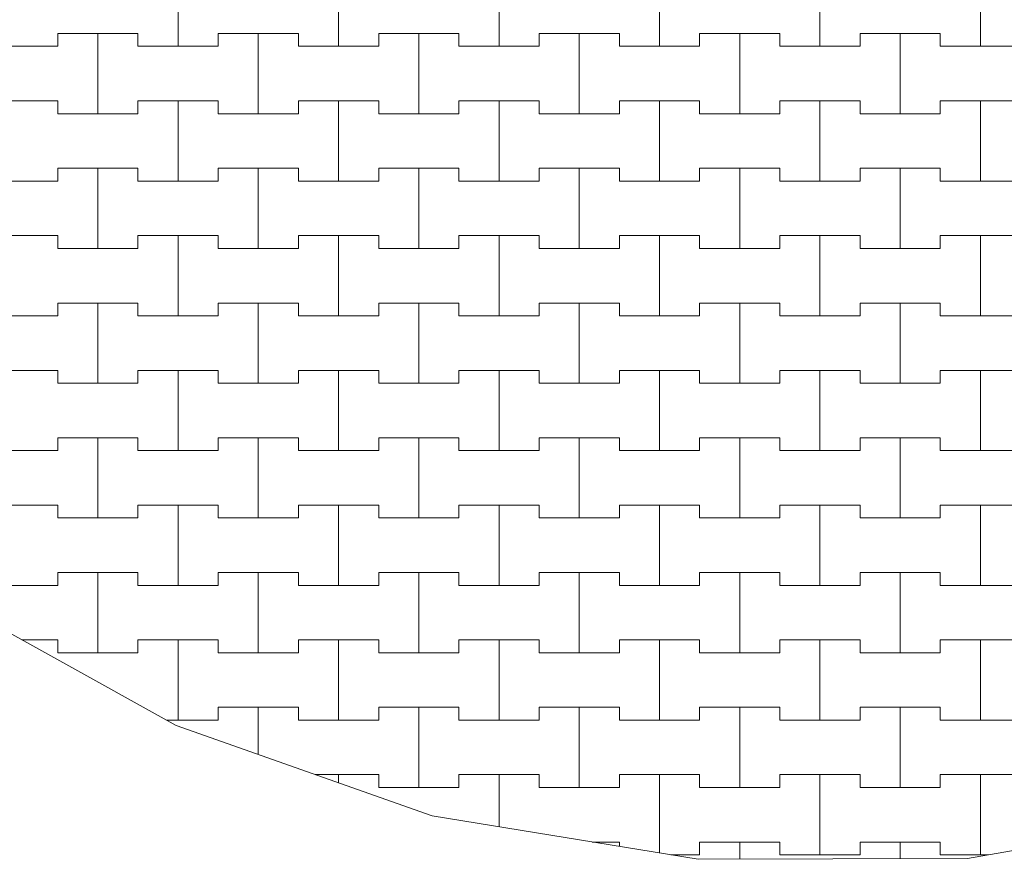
# Model space of a CAD drawing. Header units: millimetres. Extents: x 2826 to 3034, y 1533 to 1590.
# Tile 71 of 248: x 2942.91 to 2944.45, y 1565.46 to 1566.77. Entities that reach past the tile are written whole.
import ezdxf
from ezdxf.enums import TextEntityAlignment as Align

# ---------------------------------------------------------------- set-up
doc = ezdxf.new("R2010")
doc.units = ezdxf.units.MM
doc.layers.add('_Caneta_No__220', color=7, linetype='Continuous', lineweight=15, true_color=0x8a8a8a)
doc.styles.add('ESTILO_GERADO_2', font='arial.ttf')

# ---------------------------------------------------------------- blocks, each defined once
blk = doc.blocks.new('A$Cf44ad3b2')
at = {"layer": '_Caneta_No__220'}
for p, q in [((35.3637, 33.431), (35.3637, 33.556)), ((35.3637, 33.556), (35.3637, 33.431)), ((35.6137, 33.431), (35.6137, 33.556)), ((35.6137, 33.556), (35.6137, 33.431)), ((35.8637, 33.431), (35.8637, 33.556)), ((35.8637, 33.556), (35.8637, 33.431)), ((36.1137, 33.431), (36.1137, 33.556)), ((36.1137, 33.556), (36.1137, 33.431)), ((36.3637, 33.431), (36.3637, 33.556)), ((36.3637, 33.556), (36.3637, 33.431)), ((36.6137, 33.431), (36.6137, 33.556)), ((36.6137, 33.556), (36.6137, 33.431)), ((35.1762, 33.431), (35.1762, 33.451)), ((35.1762, 33.451), (35.1762, 33.431)), ((35.1762, 33.451), (35.2387, 33.451)), ((35.1762, 33.451), (35.3012, 33.451)), ((35.2387, 33.451), (35.3012, 33.451)), ((35.2387, 33.326), (35.2387, 33.451)), ((35.2387, 33.451), (35.2387, 33.326)), ((35.3012, 33.451), (35.3012, 33.431)), ((35.3012, 33.431), (35.3012, 33.451)), ((35.4262, 33.431), (35.4262, 33.451)), ((35.4262, 33.451), (35.4262, 33.431)), ((35.4262, 33.451), (35.4887, 33.451)), ((35.4262, 33.451), (35.5512, 33.451)), ((35.4887, 33.451), (35.5512, 33.451)), ((35.4887, 33.326), (35.4887, 33.451)), ((35.4887, 33.451), (35.4887, 33.326)), ((35.5512, 33.451), (35.5512, 33.431)), ((35.5512, 33.431), (35.5512, 33.451)), ((35.6762, 33.431), (35.6762, 33.451)), ((35.6762, 33.451), (35.6762, 33.431)), ((35.6762, 33.451), (35.7387, 33.451)), ((35.6762, 33.451), (35.8012, 33.451)), ((35.7387, 33.451), (35.8012, 33.451)), ((35.7387, 33.326), (35.7387, 33.451)), ((35.7387, 33.451), (35.7387, 33.326)), ((35.8012, 33.451), (35.8012, 33.431)), ((35.8012, 33.431), (35.8012, 33.451)), ((35.9262, 33.431), (35.9262, 33.451)), ((35.9262, 33.451), (35.9262, 33.431)), ((35.9262, 33.451), (35.9887, 33.451)), ((35.9262, 33.451), (36.0512, 33.451)), ((35.9887, 33.451), (36.0512, 33.451)), ((35.9887, 33.326), (35.9887, 33.451)), ((35.9887, 33.451), (35.9887, 33.326)), ((36.0512, 33.451), (36.0512, 33.431)), ((36.0512, 33.431), (36.0512, 33.451)), ((36.1762, 33.431), (36.1762, 33.451)), ((36.1762, 33.451), (36.1762, 33.431)), ((36.1762, 33.451), (36.2387, 33.451)), ((36.1762, 33.451), (36.3012, 33.451)), ((36.2387, 33.451), (36.3012, 33.451)), ((36.2387, 33.326), (36.2387, 33.451)), ((36.2387, 33.451), (36.2387, 33.326)), ((36.3012, 33.451), (36.3012, 33.431)), ((36.3012, 33.431), (36.3012, 33.451)), ((36.4262, 33.431), (36.4262, 33.451)), ((36.4262, 33.451), (36.4262, 33.431)), ((36.4262, 33.451), (36.4887, 33.451)), ((36.4262, 33.451), (36.5512, 33.451)), ((36.4887, 33.451), (36.5512, 33.451)), ((36.4887, 33.326), (36.4887, 33.451)), ((36.4887, 33.451), (36.4887, 33.326)), ((36.5512, 33.451), (36.5512, 33.431)), ((36.5512, 33.431), (36.5512, 33.451)), ((35.0512, 33.431), (35.1762, 33.431)), ((35.1137, 33.431), (35.1762, 33.431)), ((35.3012, 33.431), (35.3637, 33.431)), ((35.3012, 33.431), (35.4262, 33.431)), ((35.3637, 33.431), (35.4262, 33.431)), ((35.5512, 33.431), (35.6137, 33.431)), ((35.5512, 33.431), (35.6762, 33.431)), ((35.6137, 33.431), (35.6762, 33.431)), ((35.8012, 33.431), (35.8637, 33.431)), ((35.8012, 33.431), (35.9262, 33.431)), ((35.8637, 33.431), (35.9262, 33.431)), ((36.0512, 33.431), (36.1137, 33.431)), ((36.0512, 33.431), (36.1762, 33.431)), ((36.1137, 33.431), (36.1762, 33.431)), ((36.3012, 33.431), (36.3637, 33.431)), ((36.3012, 33.431), (36.4262, 33.431)), ((36.3637, 33.431), (36.4262, 33.431)), ((36.5512, 33.431), (36.6137, 33.431)), ((36.5512, 33.431), (36.6762, 33.431)), ((36.6137, 33.431), (36.6762, 33.431)), ((35.0512, 33.346), (35.1762, 33.346)), ((35.1137, 33.346), (35.1762, 33.346)), ((35.1762, 33.346), (35.1762, 33.326)), ((35.1762, 33.326), (35.1762, 33.346)), ((35.3012, 33.326), (35.3012, 33.346)), ((35.3012, 33.346), (35.3012, 33.326)), ((35.3012, 33.346), (35.3637, 33.346)), ((35.3012, 33.346), (35.4262, 33.346)), ((35.3637, 33.346), (35.4262, 33.346)), ((35.3637, 33.221), (35.3637, 33.346)), ((35.3637, 33.346), (35.3637, 33.221)), ((35.4262, 33.346), (35.4262, 33.326)), ((35.4262, 33.326), (35.4262, 33.346)), ((35.5512, 33.326), (35.5512, 33.346)), ((35.5512, 33.346), (35.5512, 33.326)), ((35.5512, 33.346), (35.6137, 33.346)), ((35.5512, 33.346), (35.6762, 33.346)), ((35.6137, 33.346), (35.6762, 33.346)), ((35.6137, 33.221), (35.6137, 33.346)), ((35.6137, 33.346), (35.6137, 33.221)), ((35.6762, 33.346), (35.6762, 33.326)), ((35.6762, 33.326), (35.6762, 33.346)), ((35.8012, 33.326), (35.8012, 33.346)), ((35.8012, 33.346), (35.8012, 33.326)), ((35.8012, 33.346), (35.8637, 33.346)), ((35.8012, 33.346), (35.9262, 33.346)), ((35.8637, 33.346), (35.9262, 33.346)), ((35.8637, 33.221), (35.8637, 33.346)), ((35.8637, 33.346), (35.8637, 33.221)), ((35.9262, 33.346), (35.9262, 33.326)), ((35.9262, 33.326), (35.9262, 33.346)), ((36.0512, 33.326), (36.0512, 33.346)), ((36.0512, 33.346), (36.0512, 33.326)), ((36.0512, 33.346), (36.1137, 33.346)), ((36.0512, 33.346), (36.1762, 33.346)), ((36.1137, 33.346), (36.1762, 33.346)), ((36.1137, 33.221), (36.1137, 33.346)), ((36.1137, 33.346), (36.1137, 33.221)), ((36.1762, 33.346), (36.1762, 33.326)), ((36.1762, 33.326), (36.1762, 33.346)), ((36.3012, 33.326), (36.3012, 33.346)), ((36.3012, 33.346), (36.3012, 33.326)), ((36.3012, 33.346), (36.3637, 33.346)), ((36.3012, 33.346), (36.4262, 33.346)), ((36.3637, 33.346), (36.4262, 33.346)), ((36.3637, 33.221), (36.3637, 33.346)), ((36.3637, 33.346), (36.3637, 33.221)), ((36.4262, 33.346), (36.4262, 33.326)), ((36.4262, 33.326), (36.4262, 33.346)), ((36.5512, 33.326), (36.5512, 33.346)), ((36.5512, 33.346), (36.5512, 33.326)), ((36.5512, 33.346), (36.6137, 33.346)), ((36.5512, 33.346), (36.6762, 33.346)), ((36.6137, 33.346), (36.6762, 33.346)), ((36.6137, 33.221), (36.6137, 33.346)), ((36.6137, 33.346), (36.6137, 33.221)), ((35.1762, 33.326), (35.2387, 33.326)), ((35.1762, 33.326), (35.3012, 33.326)), ((35.2387, 33.326), (35.3012, 33.326)), ((35.4262, 33.326), (35.4887, 33.326)), ((35.4262, 33.326), (35.5512, 33.326)), ((35.4887, 33.326), (35.5512, 33.326)), ((35.6762, 33.326), (35.7387, 33.326)), ((35.6762, 33.326), (35.8012, 33.326)), ((35.7387, 33.326), (35.8012, 33.326)), ((35.9262, 33.326), (35.9887, 33.326)), ((35.9262, 33.326), (36.0512, 33.326)), ((35.9887, 33.326), (36.0512, 33.326)), ((36.1762, 33.326), (36.2387, 33.326)), ((36.1762, 33.326), (36.3012, 33.326)), ((36.2387, 33.326), (36.3012, 33.326)), ((36.4262, 33.326), (36.4887, 33.326)), ((36.4262, 33.326), (36.5512, 33.326)), ((36.4887, 33.326), (36.5512, 33.326)), ((35.1762, 33.221), (35.1762, 33.241)), ((35.1762, 33.241), (35.1762, 33.221)), ((35.1762, 33.241), (35.2387, 33.241)), ((35.1762, 33.241), (35.3012, 33.241)), ((35.2387, 33.241), (35.3012, 33.241)), ((35.2387, 33.116), (35.2387, 33.241)), ((35.2387, 33.241), (35.2387, 33.116)), ((35.3012, 33.241), (35.3012, 33.221)), ((35.3012, 33.221), (35.3012, 33.241)), ((35.4262, 33.221), (35.4262, 33.241)), ((35.4262, 33.241), (35.4262, 33.221)), ((35.4262, 33.241), (35.4887, 33.241)), ((35.4262, 33.241), (35.5512, 33.241)), ((35.4887, 33.241), (35.5512, 33.241)), ((35.4887, 33.116), (35.4887, 33.241)), ((35.4887, 33.241), (35.4887, 33.116)), ((35.5512, 33.241), (35.5512, 33.221)), ((35.5512, 33.221), (35.5512, 33.241)), ((35.6762, 33.221), (35.6762, 33.241)), ((35.6762, 33.241), (35.6762, 33.221)), ((35.6762, 33.241), (35.7387, 33.241)), ((35.6762, 33.241), (35.8012, 33.241)), ((35.7387, 33.241), (35.8012, 33.241)), ((35.7387, 33.116), (35.7387, 33.241)), ((35.7387, 33.241), (35.7387, 33.116)), ((35.8012, 33.241), (35.8012, 33.221)), ((35.8012, 33.221), (35.8012, 33.241)), ((35.9262, 33.221), (35.9262, 33.241)), ((35.9262, 33.241), (35.9262, 33.221)), ((35.9262, 33.241), (35.9887, 33.241)), ((35.9262, 33.241), (36.0512, 33.241)), ((35.9887, 33.241), (36.0512, 33.241)), ((35.9887, 33.116), (35.9887, 33.241)), ((35.9887, 33.241), (35.9887, 33.116)), ((36.0512, 33.241), (36.0512, 33.221)), ((36.0512, 33.221), (36.0512, 33.241)), ((36.1762, 33.221), (36.1762, 33.241)), ((36.1762, 33.241), (36.1762, 33.221)), ((36.1762, 33.241), (36.2387, 33.241)), ((36.1762, 33.241), (36.3012, 33.241)), ((36.2387, 33.241), (36.3012, 33.241)), ((36.2387, 33.116), (36.2387, 33.241)), ((36.2387, 33.241), (36.2387, 33.116)), ((36.3012, 33.241), (36.3012, 33.221)), ((36.3012, 33.221), (36.3012, 33.241)), ((36.4262, 33.221), (36.4262, 33.241)), ((36.4262, 33.241), (36.4262, 33.221)), ((36.4262, 33.241), (36.4887, 33.241)), ((36.4262, 33.241), (36.5512, 33.241)), ((36.4887, 33.241), (36.5512, 33.241)), ((36.4887, 33.116), (36.4887, 33.241)), ((36.4887, 33.241), (36.4887, 33.116)), ((36.5512, 33.241), (36.5512, 33.221)), ((36.5512, 33.221), (36.5512, 33.241)), ((35.0512, 33.221), (35.1762, 33.221)), ((35.1137, 33.221), (35.1762, 33.221)), ((35.3012, 33.221), (35.3637, 33.221)), ((35.3012, 33.221), (35.4262, 33.221)), ((35.3637, 33.221), (35.4262, 33.221)), ((35.5512, 33.221), (35.6137, 33.221)), ((35.5512, 33.221), (35.6762, 33.221)), ((35.6137, 33.221), (35.6762, 33.221)), ((35.8012, 33.221), (35.8637, 33.221)), ((35.8012, 33.221), (35.9262, 33.221)), ((35.8637, 33.221), (35.9262, 33.221)), ((36.0512, 33.221), (36.1137, 33.221)), ((36.0512, 33.221), (36.1762, 33.221)), ((36.1137, 33.221), (36.1762, 33.221)), ((36.3012, 33.221), (36.3637, 33.221)), ((36.3012, 33.221), (36.4262, 33.221)), ((36.3637, 33.221), (36.4262, 33.221)), ((36.5512, 33.221), (36.6137, 33.221)), ((36.5512, 33.221), (36.6762, 33.221)), ((36.6137, 33.221), (36.6762, 33.221)), ((35.0512, 33.136), (35.1762, 33.136)), ((35.1137, 33.136), (35.1762, 33.136)), ((35.1762, 33.136), (35.1762, 33.116)), ((35.1762, 33.116), (35.1762, 33.136)), ((35.3012, 33.116), (35.3012, 33.136)), ((35.3012, 33.136), (35.3012, 33.116)), ((35.3012, 33.136), (35.3637, 33.136)), ((35.3012, 33.136), (35.4262, 33.136)), ((35.3637, 33.136), (35.4262, 33.136)), ((35.3637, 33.011), (35.3637, 33.136)), ((35.3637, 33.136), (35.3637, 33.011)), ((35.4262, 33.136), (35.4262, 33.116)), ((35.4262, 33.116), (35.4262, 33.136)), ((35.5512, 33.116), (35.5512, 33.136)), ((35.5512, 33.136), (35.5512, 33.116)), ((35.5512, 33.136), (35.6137, 33.136)), ((35.5512, 33.136), (35.6762, 33.136)), ((35.6137, 33.136), (35.6762, 33.136)), ((35.6137, 33.011), (35.6137, 33.136)), ((35.6137, 33.136), (35.6137, 33.011)), ((35.6762, 33.136), (35.6762, 33.116)), ((35.6762, 33.116), (35.6762, 33.136)), ((35.8012, 33.116), (35.8012, 33.136)), ((35.8012, 33.136), (35.8012, 33.116)), ((35.8012, 33.136), (35.8637, 33.136)), ((35.8012, 33.136), (35.9262, 33.136)), ((35.8637, 33.136), (35.9262, 33.136)), ((35.8637, 33.011), (35.8637, 33.136)), ((35.8637, 33.136), (35.8637, 33.011)), ((35.9262, 33.136), (35.9262, 33.116)), ((35.9262, 33.116), (35.9262, 33.136)), ((36.0512, 33.116), (36.0512, 33.136)), ((36.0512, 33.136), (36.0512, 33.116)), ((36.0512, 33.136), (36.1137, 33.136)), ((36.0512, 33.136), (36.1762, 33.136)), ((36.1137, 33.136), (36.1762, 33.136)), ((36.1137, 33.011), (36.1137, 33.136)), ((36.1137, 33.136), (36.1137, 33.011)), ((36.1762, 33.136), (36.1762, 33.116)), ((36.1762, 33.116), (36.1762, 33.136)), ((36.3012, 33.116), (36.3012, 33.136)), ((36.3012, 33.136), (36.3012, 33.116)), ((36.3012, 33.136), (36.3637, 33.136)), ((36.3012, 33.136), (36.4262, 33.136)), ((36.3637, 33.136), (36.4262, 33.136)), ((36.3637, 33.011), (36.3637, 33.136)), ((36.3637, 33.136), (36.3637, 33.011)), ((36.4262, 33.136), (36.4262, 33.116)), ((36.4262, 33.116), (36.4262, 33.136)), ((36.5512, 33.116), (36.5512, 33.136)), ((36.5512, 33.136), (36.5512, 33.116)), ((36.5512, 33.136), (36.6137, 33.136)), ((36.5512, 33.136), (36.6762, 33.136)), ((36.6137, 33.136), (36.6762, 33.136)), ((36.6137, 33.011), (36.6137, 33.136)), ((36.6137, 33.136), (36.6137, 33.011)), ((35.1762, 33.116), (35.2387, 33.116)), ((35.1762, 33.116), (35.3012, 33.116)), ((35.2387, 33.116), (35.3012, 33.116)), ((35.4262, 33.116), (35.4887, 33.116)), ((35.4262, 33.116), (35.5512, 33.116)), ((35.4887, 33.116), (35.5512, 33.116)), ((35.6762, 33.116), (35.7387, 33.116)), ((35.6762, 33.116), (35.8012, 33.116)), ((35.7387, 33.116), (35.8012, 33.116)), ((35.9262, 33.116), (35.9887, 33.116)), ((35.9262, 33.116), (36.0512, 33.116)), ((35.9887, 33.116), (36.0512, 33.116)), ((36.1762, 33.116), (36.2387, 33.116)), ((36.1762, 33.116), (36.3012, 33.116)), ((36.2387, 33.116), (36.3012, 33.116)), ((36.4262, 33.116), (36.4887, 33.116)), ((36.4262, 33.116), (36.5512, 33.116)), ((36.4887, 33.116), (36.5512, 33.116)), ((35.1762, 33.011), (35.1762, 33.031)), ((35.1762, 33.031), (35.1762, 33.011)), ((35.1762, 33.031), (35.2387, 33.031)), ((35.1762, 33.031), (35.3012, 33.031)), ((35.2387, 33.031), (35.3012, 33.031)), ((35.2387, 32.906), (35.2387, 33.031)), ((35.2387, 33.031), (35.2387, 32.906)), ((35.3012, 33.031), (35.3012, 33.011)), ((35.3012, 33.011), (35.3012, 33.031)), ((35.4262, 33.011), (35.4262, 33.031)), ((35.4262, 33.031), (35.4262, 33.011)), ((35.4262, 33.031), (35.4887, 33.031)), ((35.4262, 33.031), (35.5512, 33.031)), ((35.4887, 33.031), (35.5512, 33.031)), ((35.4887, 32.906), (35.4887, 33.031)), ((35.4887, 33.031), (35.4887, 32.906)), ((35.5512, 33.031), (35.5512, 33.011)), ((35.5512, 33.011), (35.5512, 33.031)), ((35.6762, 33.011), (35.6762, 33.031)), ((35.6762, 33.031), (35.6762, 33.011)), ((35.6762, 33.031), (35.7387, 33.031)), ((35.6762, 33.031), (35.8012, 33.031)), ((35.7387, 33.031), (35.8012, 33.031)), ((35.7387, 32.906), (35.7387, 33.031)), ((35.7387, 33.031), (35.7387, 32.906)), ((35.8012, 33.031), (35.8012, 33.011)), ((35.8012, 33.011), (35.8012, 33.031)), ((35.9262, 33.011), (35.9262, 33.031)), ((35.9262, 33.031), (35.9262, 33.011)), ((35.9262, 33.031), (35.9887, 33.031)), ((35.9262, 33.031), (36.0512, 33.031)), ((35.9887, 33.031), (36.0512, 33.031)), ((35.9887, 32.906), (35.9887, 33.031)), ((35.9887, 33.031), (35.9887, 32.906)), ((36.0512, 33.031), (36.0512, 33.011)), ((36.0512, 33.011), (36.0512, 33.031)), ((36.1762, 33.011), (36.1762, 33.031)), ((36.1762, 33.031), (36.1762, 33.011)), ((36.1762, 33.031), (36.2387, 33.031)), ((36.1762, 33.031), (36.3012, 33.031)), ((36.2387, 33.031), (36.3012, 33.031)), ((36.2387, 32.906), (36.2387, 33.031)), ((36.2387, 33.031), (36.2387, 32.906)), ((36.3012, 33.031), (36.3012, 33.011)), ((36.3012, 33.011), (36.3012, 33.031)), ((36.4262, 33.011), (36.4262, 33.031)), ((36.4262, 33.031), (36.4262, 33.011)), ((36.4262, 33.031), (36.4887, 33.031)), ((36.4262, 33.031), (36.5512, 33.031)), ((36.4887, 33.031), (36.5512, 33.031)), ((36.4887, 32.906), (36.4887, 33.031)), ((36.4887, 33.031), (36.4887, 32.906)), ((36.5512, 33.031), (36.5512, 33.011)), ((36.5512, 33.011), (36.5512, 33.031)), ((35.0512, 33.011), (35.1762, 33.011)), ((35.1137, 33.011), (35.1762, 33.011)), ((35.3012, 33.011), (35.3637, 33.011)), ((35.3012, 33.011), (35.4262, 33.011)), ((35.3637, 33.011), (35.4262, 33.011)), ((35.5512, 33.011), (35.6137, 33.011)), ((35.5512, 33.011), (35.6762, 33.011)), ((35.6137, 33.011), (35.6762, 33.011)), ((35.8012, 33.011), (35.8637, 33.011)), ((35.8012, 33.011), (35.9262, 33.011)), ((35.8637, 33.011), (35.9262, 33.011)), ((36.0512, 33.011), (36.1137, 33.011)), ((36.0512, 33.011), (36.1762, 33.011)), ((36.1137, 33.011), (36.1762, 33.011)), ((36.3012, 33.011), (36.3637, 33.011)), ((36.3012, 33.011), (36.4262, 33.011)), ((36.3637, 33.011), (36.4262, 33.011)), ((36.5512, 33.011), (36.6137, 33.011)), ((36.5512, 33.011), (36.6762, 33.011)), ((36.6137, 33.011), (36.6762, 33.011)), ((35.0512, 32.926), (35.1762, 32.926)), ((35.1137, 32.926), (35.1762, 32.926)), ((35.1762, 32.926), (35.1762, 32.906)), ((35.1762, 32.906), (35.1762, 32.926)), ((35.3012, 32.906), (35.3012, 32.926)), ((35.3012, 32.926), (35.3012, 32.906)), ((35.3012, 32.926), (35.3637, 32.926)), ((35.3012, 32.926), (35.4262, 32.926)), ((35.3637, 32.926), (35.4262, 32.926)), ((35.3637, 32.801), (35.3637, 32.926)), ((35.3637, 32.926), (35.3637, 32.801)), ((35.4262, 32.926), (35.4262, 32.906)), ((35.4262, 32.906), (35.4262, 32.926)), ((35.5512, 32.906), (35.5512, 32.926)), ((35.5512, 32.926), (35.5512, 32.906)), ((35.5512, 32.926), (35.6137, 32.926)), ((35.5512, 32.926), (35.6762, 32.926)), ((35.6137, 32.926), (35.6762, 32.926)), ((35.6137, 32.801), (35.6137, 32.926)), ((35.6137, 32.926), (35.6137, 32.801)), ((35.6762, 32.926), (35.6762, 32.906)), ((35.6762, 32.906), (35.6762, 32.926)), ((35.8012, 32.906), (35.8012, 32.926)), ((35.8012, 32.926), (35.8012, 32.906)), ((35.8012, 32.926), (35.8637, 32.926)), ((35.8012, 32.926), (35.9262, 32.926)), ((35.8637, 32.926), (35.9262, 32.926)), ((35.8637, 32.801), (35.8637, 32.926)), ((35.8637, 32.926), (35.8637, 32.801)), ((35.9262, 32.926), (35.9262, 32.906)), ((35.9262, 32.906), (35.9262, 32.926)), ((36.0512, 32.906), (36.0512, 32.926)), ((36.0512, 32.926), (36.0512, 32.906)), ((36.0512, 32.926), (36.1137, 32.926)), ((36.0512, 32.926), (36.1762, 32.926)), ((36.1137, 32.926), (36.1762, 32.926)), ((36.1137, 32.801), (36.1137, 32.926)), ((36.1137, 32.926), (36.1137, 32.801)), ((36.1762, 32.926), (36.1762, 32.906)), ((36.1762, 32.906), (36.1762, 32.926)), ((36.3012, 32.906), (36.3012, 32.926)), ((36.3012, 32.926), (36.3012, 32.906)), ((36.3012, 32.926), (36.3637, 32.926)), ((36.3012, 32.926), (36.4262, 32.926)), ((36.3637, 32.926), (36.4262, 32.926)), ((36.3637, 32.801), (36.3637, 32.926)), ((36.3637, 32.926), (36.3637, 32.801)), ((36.4262, 32.926), (36.4262, 32.906)), ((36.4262, 32.906), (36.4262, 32.926)), ((36.5512, 32.906), (36.5512, 32.926)), ((36.5512, 32.926), (36.5512, 32.906)), ((36.5512, 32.926), (36.6137, 32.926)), ((36.5512, 32.926), (36.6762, 32.926)), ((36.6137, 32.926), (36.6762, 32.926)), ((36.6137, 32.801), (36.6137, 32.926)), ((36.6137, 32.926), (36.6137, 32.801)), ((35.1762, 32.906), (35.2387, 32.906)), ((35.1762, 32.906), (35.3012, 32.906)), ((35.2387, 32.906), (35.3012, 32.906)), ((35.4262, 32.906), (35.4887, 32.906)), ((35.4262, 32.906), (35.5512, 32.906)), ((35.4887, 32.906), (35.5512, 32.906)), ((35.6762, 32.906), (35.7387, 32.906)), ((35.6762, 32.906), (35.8012, 32.906)), ((35.7387, 32.906), (35.8012, 32.906)), ((35.9262, 32.906), (35.9887, 32.906)), ((35.9262, 32.906), (36.0512, 32.906)), ((35.9887, 32.906), (36.0512, 32.906)), ((36.1762, 32.906), (36.2387, 32.906)), ((36.1762, 32.906), (36.3012, 32.906)), ((36.2387, 32.906), (36.3012, 32.906)), ((36.4262, 32.906), (36.4887, 32.906)), ((36.4262, 32.906), (36.5512, 32.906)), ((36.4887, 32.906), (36.5512, 32.906)), ((35.1762, 32.801), (35.1762, 32.821)), ((35.1762, 32.821), (35.1762, 32.801)), ((35.1762, 32.821), (35.2387, 32.821)), ((35.1762, 32.821), (35.3012, 32.821)), ((35.2387, 32.821), (35.3012, 32.821)), ((35.2387, 32.696), (35.2387, 32.821)), ((35.2387, 32.821), (35.2387, 32.696)), ((35.3012, 32.821), (35.3012, 32.801)), ((35.3012, 32.801), (35.3012, 32.821)), ((35.4262, 32.801), (35.4262, 32.821)), ((35.4262, 32.821), (35.4262, 32.801)), ((35.4262, 32.821), (35.4887, 32.821)), ((35.4262, 32.821), (35.5512, 32.821)), ((35.4887, 32.821), (35.5512, 32.821)), ((35.4887, 32.696), (35.4887, 32.821)), ((35.4887, 32.821), (35.4887, 32.696)), ((35.5512, 32.821), (35.5512, 32.801)), ((35.5512, 32.801), (35.5512, 32.821)), ((35.6762, 32.801), (35.6762, 32.821)), ((35.6762, 32.821), (35.6762, 32.801)), ((35.6762, 32.821), (35.7387, 32.821)), ((35.6762, 32.821), (35.8012, 32.821)), ((35.7387, 32.821), (35.8012, 32.821)), ((35.7387, 32.696), (35.7387, 32.821)), ((35.7387, 32.821), (35.7387, 32.696)), ((35.8012, 32.821), (35.8012, 32.801)), ((35.8012, 32.801), (35.8012, 32.821)), ((35.9262, 32.801), (35.9262, 32.821)), ((35.9262, 32.821), (35.9262, 32.801)), ((35.9262, 32.821), (35.9887, 32.821)), ((35.9262, 32.821), (36.0512, 32.821)), ((35.9887, 32.821), (36.0512, 32.821)), ((35.9887, 32.696), (35.9887, 32.821)), ((35.9887, 32.821), (35.9887, 32.696)), ((36.0512, 32.821), (36.0512, 32.801)), ((36.0512, 32.801), (36.0512, 32.821)), ((36.1762, 32.801), (36.1762, 32.821)), ((36.1762, 32.821), (36.1762, 32.801)), ((36.1762, 32.821), (36.2387, 32.821)), ((36.1762, 32.821), (36.3012, 32.821)), ((36.2387, 32.821), (36.3012, 32.821)), ((36.2387, 32.696), (36.2387, 32.821)), ((36.2387, 32.821), (36.2387, 32.696)), ((36.3012, 32.821), (36.3012, 32.801)), ((36.3012, 32.801), (36.3012, 32.821)), ((36.4262, 32.801), (36.4262, 32.821)), ((36.4262, 32.821), (36.4262, 32.801)), ((36.4262, 32.821), (36.4887, 32.821)), ((36.4262, 32.821), (36.5512, 32.821)), ((36.4887, 32.821), (36.5512, 32.821)), ((36.4887, 32.696), (36.4887, 32.821)), ((36.4887, 32.821), (36.4887, 32.696)), ((36.5512, 32.821), (36.5512, 32.801)), ((36.5512, 32.801), (36.5512, 32.821)), ((35.0512, 32.801), (35.1762, 32.801)), ((35.1137, 32.801), (35.1762, 32.801)), ((35.3012, 32.801), (35.3637, 32.801)), ((35.3012, 32.801), (35.4262, 32.801)), ((35.3637, 32.801), (35.4262, 32.801)), ((35.5512, 32.801), (35.6137, 32.801)), ((35.5512, 32.801), (35.6762, 32.801)), ((35.6137, 32.801), (35.6762, 32.801)), ((35.8012, 32.801), (35.8637, 32.801)), ((35.8012, 32.801), (35.9262, 32.801)), ((35.8637, 32.801), (35.9262, 32.801)), ((36.0512, 32.801), (36.1137, 32.801)), ((36.0512, 32.801), (36.1762, 32.801)), ((36.1137, 32.801), (36.1762, 32.801)), ((36.3012, 32.801), (36.3637, 32.801)), ((36.3012, 32.801), (36.4262, 32.801)), ((36.3637, 32.801), (36.4262, 32.801)), ((36.5512, 32.801), (36.6137, 32.801)), ((36.5512, 32.801), (36.6762, 32.801)), ((36.6137, 32.801), (36.6762, 32.801)), ((35.0512, 32.716), (35.1762, 32.716)), ((35.1137, 32.716), (35.1762, 32.716)), ((35.1762, 32.716), (35.1762, 32.696)), ((35.1762, 32.696), (35.1762, 32.716)), ((35.3012, 32.696), (35.3012, 32.716)), ((35.3012, 32.716), (35.3012, 32.696)), ((35.3012, 32.716), (35.3637, 32.716)), ((35.3012, 32.716), (35.4262, 32.716)), ((35.3637, 32.716), (35.4262, 32.716)), ((35.3637, 32.591), (35.3637, 32.716)), ((35.3637, 32.716), (35.3637, 32.591)), ((35.4262, 32.716), (35.4262, 32.696)), ((35.4262, 32.696), (35.4262, 32.716)), ((35.5512, 32.696), (35.5512, 32.716)), ((35.5512, 32.716), (35.5512, 32.696)), ((35.5512, 32.716), (35.6137, 32.716)), ((35.5512, 32.716), (35.6762, 32.716)), ((35.6137, 32.716), (35.6762, 32.716)), ((35.6137, 32.591), (35.6137, 32.716)), ((35.6137, 32.716), (35.6137, 32.591)), ((35.6762, 32.716), (35.6762, 32.696)), ((35.6762, 32.696), (35.6762, 32.716)), ((35.8012, 32.696), (35.8012, 32.716)), ((35.8012, 32.716), (35.8012, 32.696)), ((35.8012, 32.716), (35.8637, 32.716)), ((35.8012, 32.716), (35.9262, 32.716)), ((35.8637, 32.716), (35.9262, 32.716)), ((35.8637, 32.591), (35.8637, 32.716)), ((35.8637, 32.716), (35.8637, 32.591)), ((35.9262, 32.716), (35.9262, 32.696)), ((35.9262, 32.696), (35.9262, 32.716)), ((36.0512, 32.696), (36.0512, 32.716)), ((36.0512, 32.716), (36.0512, 32.696)), ((36.0512, 32.716), (36.1137, 32.716)), ((36.0512, 32.716), (36.1762, 32.716)), ((36.1137, 32.716), (36.1762, 32.716)), ((36.1137, 32.591), (36.1137, 32.716)), ((36.1137, 32.716), (36.1137, 32.591)), ((36.1762, 32.716), (36.1762, 32.696)), ((36.1762, 32.696), (36.1762, 32.716)), ((36.3012, 32.696), (36.3012, 32.716)), ((36.3012, 32.716), (36.3012, 32.696)), ((36.3012, 32.716), (36.3637, 32.716)), ((36.3012, 32.716), (36.4262, 32.716)), ((36.3637, 32.716), (36.4262, 32.716)), ((36.3637, 32.591), (36.3637, 32.716)), ((36.3637, 32.716), (36.3637, 32.591)), ((36.4262, 32.716), (36.4262, 32.696)), ((36.4262, 32.696), (36.4262, 32.716)), ((36.5512, 32.696), (36.5512, 32.716)), ((36.5512, 32.716), (36.5512, 32.696)), ((36.5512, 32.716), (36.6137, 32.716)), ((36.5512, 32.716), (36.6762, 32.716)), ((36.6137, 32.716), (36.6762, 32.716)), ((36.6137, 32.591), (36.6137, 32.716)), ((36.6137, 32.716), (36.6137, 32.591)), ((35.1762, 32.696), (35.2387, 32.696)), ((35.1762, 32.696), (35.3012, 32.696)), ((35.2387, 32.696), (35.3012, 32.696)), ((35.4262, 32.696), (35.4887, 32.696)), ((35.4262, 32.696), (35.5512, 32.696)), ((35.4887, 32.696), (35.5512, 32.696)), ((35.6762, 32.696), (35.7387, 32.696)), ((35.6762, 32.696), (35.8012, 32.696)), ((35.7387, 32.696), (35.8012, 32.696)), ((35.9262, 32.696), (35.9887, 32.696)), ((35.9262, 32.696), (36.0512, 32.696)), ((35.9887, 32.696), (36.0512, 32.696)), ((36.1762, 32.696), (36.2387, 32.696)), ((36.1762, 32.696), (36.3012, 32.696)), ((36.2387, 32.696), (36.3012, 32.696)), ((36.4262, 32.696), (36.4887, 32.696)), ((36.4262, 32.696), (36.5512, 32.696)), ((36.4887, 32.696), (36.5512, 32.696)), ((35.1762, 32.591), (35.1762, 32.611)), ((35.1762, 32.611), (35.1762, 32.591)), ((35.1762, 32.611), (35.2387, 32.611)), ((35.1762, 32.611), (35.3012, 32.611)), ((35.2387, 32.611), (35.3012, 32.611)), ((35.2387, 32.486), (35.2387, 32.611)), ((35.2387, 32.611), (35.2387, 32.486)), ((35.3012, 32.611), (35.3012, 32.591)), ((35.3012, 32.591), (35.3012, 32.611)), ((35.4262, 32.591), (35.4262, 32.611)), ((35.4262, 32.611), (35.4262, 32.591)), ((35.4262, 32.611), (35.4887, 32.611)), ((35.4262, 32.611), (35.5512, 32.611)), ((35.4887, 32.611), (35.5512, 32.611)), ((35.4887, 32.486), (35.4887, 32.611)), ((35.4887, 32.611), (35.4887, 32.486)), ((35.5512, 32.611), (35.5512, 32.591)), ((35.5512, 32.591), (35.5512, 32.611)), ((35.6762, 32.591), (35.6762, 32.611)), ((35.6762, 32.611), (35.6762, 32.591)), ((35.6762, 32.611), (35.7387, 32.611)), ((35.6762, 32.611), (35.8012, 32.611)), ((35.7387, 32.611), (35.8012, 32.611)), ((35.7387, 32.486), (35.7387, 32.611)), ((35.7387, 32.611), (35.7387, 32.486)), ((35.8012, 32.611), (35.8012, 32.591)), ((35.8012, 32.591), (35.8012, 32.611)), ((35.9262, 32.591), (35.9262, 32.611)), ((35.9262, 32.611), (35.9262, 32.591)), ((35.9262, 32.611), (35.9887, 32.611)), ((35.9262, 32.611), (36.0512, 32.611)), ((35.9887, 32.611), (36.0512, 32.611)), ((35.9887, 32.486), (35.9887, 32.611)), ((35.9887, 32.611), (35.9887, 32.486)), ((36.0512, 32.611), (36.0512, 32.591)), ((36.0512, 32.591), (36.0512, 32.611)), ((36.1762, 32.591), (36.1762, 32.611)), ((36.1762, 32.611), (36.1762, 32.591)), ((36.1762, 32.611), (36.2387, 32.611)), ((36.1762, 32.611), (36.3012, 32.611)), ((36.2387, 32.611), (36.3012, 32.611)), ((36.2387, 32.486), (36.2387, 32.611)), ((36.2387, 32.611), (36.2387, 32.486)), ((36.3012, 32.611), (36.3012, 32.591)), ((36.3012, 32.591), (36.3012, 32.611)), ((36.4262, 32.591), (36.4262, 32.611)), ((36.4262, 32.611), (36.4262, 32.591)), ((36.4262, 32.611), (36.4887, 32.611)), ((36.4262, 32.611), (36.5512, 32.611)), ((36.4887, 32.611), (36.5512, 32.611)), ((36.4887, 32.486), (36.4887, 32.611)), ((36.4887, 32.611), (36.4887, 32.486)), ((36.5512, 32.611), (36.5512, 32.591)), ((36.5512, 32.591), (36.5512, 32.611)), ((35.0512, 32.591), (35.1762, 32.591)), ((35.1137, 32.591), (35.1762, 32.591)), ((35.3012, 32.591), (35.3637, 32.591)), ((35.3012, 32.591), (35.4262, 32.591)), ((35.3637, 32.591), (35.4262, 32.591)), ((35.5512, 32.591), (35.6137, 32.591)), ((35.5512, 32.591), (35.6762, 32.591)), ((35.6137, 32.591), (35.6762, 32.591)), ((35.8012, 32.591), (35.8637, 32.591)), ((35.8012, 32.591), (35.9262, 32.591)), ((35.8637, 32.591), (35.9262, 32.591)), ((36.0512, 32.591), (36.1137, 32.591)), ((36.0512, 32.591), (36.1762, 32.591)), ((36.1137, 32.591), (36.1762, 32.591)), ((36.3012, 32.591), (36.3637, 32.591)), ((36.3012, 32.591), (36.4262, 32.591)), ((36.3637, 32.591), (36.4262, 32.591)), ((36.5512, 32.591), (36.6137, 32.591)), ((36.5512, 32.591), (36.6762, 32.591)), ((36.6137, 32.591), (36.6762, 32.591)), ((35.1202, 32.506), (35.1762, 32.506)), ((35.1202, 32.506), (35.1762, 32.506)), ((35.1762, 32.506), (35.1762, 32.486)), ((35.1762, 32.486), (35.1762, 32.506)), ((35.3012, 32.486), (35.3012, 32.506)), ((35.3012, 32.506), (35.3012, 32.486)), ((35.3012, 32.506), (35.3637, 32.506)), ((35.3012, 32.506), (35.4262, 32.506)), ((35.3637, 32.506), (35.4262, 32.506)), ((35.3637, 32.381), (35.3637, 32.506)), ((35.3637, 32.506), (35.3637, 32.381)), ((35.4262, 32.506), (35.4262, 32.486)), ((35.4262, 32.486), (35.4262, 32.506)), ((35.5512, 32.486), (35.5512, 32.506)), ((35.5512, 32.506), (35.5512, 32.486)), ((35.5512, 32.506), (35.6137, 32.506)), ((35.5512, 32.506), (35.6762, 32.506)), ((35.6137, 32.506), (35.6762, 32.506)), ((35.6137, 32.381), (35.6137, 32.506)), ((35.6137, 32.506), (35.6137, 32.381)), ((35.6762, 32.506), (35.6762, 32.486)), ((35.6762, 32.486), (35.6762, 32.506)), ((35.8012, 32.486), (35.8012, 32.506)), ((35.8012, 32.506), (35.8012, 32.486)), ((35.8012, 32.506), (35.8637, 32.506)), ((35.8012, 32.506), (35.9262, 32.506)), ((35.8637, 32.506), (35.9262, 32.506)), ((35.8637, 32.381), (35.8637, 32.506)), ((35.8637, 32.506), (35.8637, 32.381)), ((35.9262, 32.506), (35.9262, 32.486)), ((35.9262, 32.486), (35.9262, 32.506)), ((36.0512, 32.486), (36.0512, 32.506)), ((36.0512, 32.506), (36.0512, 32.486)), ((36.0512, 32.506), (36.1137, 32.506)), ((36.0512, 32.506), (36.1762, 32.506)), ((36.1137, 32.506), (36.1762, 32.506)), ((36.1137, 32.381), (36.1137, 32.506)), ((36.1137, 32.506), (36.1137, 32.381)), ((36.1762, 32.506), (36.1762, 32.486)), ((36.1762, 32.486), (36.1762, 32.506)), ((36.3012, 32.486), (36.3012, 32.506)), ((36.3012, 32.506), (36.3012, 32.486)), ((36.3012, 32.506), (36.3637, 32.506)), ((36.3012, 32.506), (36.4262, 32.506)), ((36.3637, 32.506), (36.4262, 32.506)), ((36.3637, 32.381), (36.3637, 32.506)), ((36.3637, 32.506), (36.3637, 32.381)), ((36.4262, 32.506), (36.4262, 32.486)), ((36.4262, 32.486), (36.4262, 32.506)), ((36.5512, 32.486), (36.5512, 32.506)), ((36.5512, 32.506), (36.5512, 32.486)), ((36.5512, 32.506), (36.6137, 32.506)), ((36.5512, 32.506), (36.6762, 32.506)), ((36.6137, 32.506), (36.6762, 32.506)), ((36.6137, 32.381), (36.6137, 32.506)), ((36.6137, 32.506), (36.6137, 32.381)), ((35.1762, 32.486), (35.2387, 32.486)), ((35.1762, 32.486), (35.3012, 32.486)), ((35.2387, 32.486), (35.3012, 32.486)), ((35.4262, 32.486), (35.4887, 32.486)), ((35.4262, 32.486), (35.5512, 32.486)), ((35.4887, 32.486), (35.5512, 32.486)), ((35.6762, 32.486), (35.7387, 32.486)), ((35.6762, 32.486), (35.8012, 32.486)), ((35.7387, 32.486), (35.8012, 32.486)), ((35.9262, 32.486), (35.9887, 32.486)), ((35.9262, 32.486), (36.0512, 32.486)), ((35.9887, 32.486), (36.0512, 32.486)), ((36.1762, 32.486), (36.2387, 32.486)), ((36.1762, 32.486), (36.3012, 32.486)), ((36.2387, 32.486), (36.3012, 32.486)), ((36.4262, 32.486), (36.4887, 32.486)), ((36.4262, 32.486), (36.5512, 32.486)), ((36.4887, 32.486), (36.5512, 32.486)), ((35.4262, 32.381), (35.4262, 32.401)), ((35.4262, 32.401), (35.4262, 32.381)), ((35.4262, 32.401), (35.4887, 32.401)), ((35.4262, 32.401), (35.5512, 32.401)), ((35.4887, 32.401), (35.5512, 32.401)), ((35.4887, 32.3276), (35.4887, 32.401)), ((35.4887, 32.401), (35.4887, 32.3276)), ((35.5512, 32.401), (35.5512, 32.381)), ((35.5512, 32.381), (35.5512, 32.401)), ((35.6762, 32.381), (35.6762, 32.401)), ((35.6762, 32.401), (35.6762, 32.381)), ((35.6762, 32.401), (35.7387, 32.401)), ((35.6762, 32.401), (35.8012, 32.401)), ((35.7387, 32.401), (35.8012, 32.401)), ((35.7387, 32.276), (35.7387, 32.401)), ((35.7387, 32.401), (35.7387, 32.276)), ((35.8012, 32.401), (35.8012, 32.381)), ((35.8012, 32.381), (35.8012, 32.401)), ((35.9262, 32.381), (35.9262, 32.401)), ((35.9262, 32.401), (35.9262, 32.381)), ((35.9262, 32.401), (35.9887, 32.401)), ((35.9262, 32.401), (36.0512, 32.401)), ((35.9887, 32.401), (36.0512, 32.401)), ((35.9887, 32.276), (35.9887, 32.401)), ((35.9887, 32.401), (35.9887, 32.276)), ((36.0512, 32.401), (36.0512, 32.381)), ((36.0512, 32.381), (36.0512, 32.401)), ((36.1762, 32.381), (36.1762, 32.401)), ((36.1762, 32.401), (36.1762, 32.381)), ((36.1762, 32.401), (36.2387, 32.401)), ((36.1762, 32.401), (36.3012, 32.401)), ((36.2387, 32.401), (36.3012, 32.401)), ((36.2387, 32.276), (36.2387, 32.401)), ((36.2387, 32.401), (36.2387, 32.276)), ((36.3012, 32.401), (36.3012, 32.381)), ((36.3012, 32.381), (36.3012, 32.401)), ((36.4262, 32.381), (36.4262, 32.401)), ((36.4262, 32.401), (36.4262, 32.381)), ((36.4262, 32.401), (36.4887, 32.401)), ((36.4262, 32.401), (36.5512, 32.401)), ((36.4887, 32.401), (36.5512, 32.401)), ((36.4887, 32.276), (36.4887, 32.401)), ((36.4887, 32.401), (36.4887, 32.276)), ((36.5512, 32.401), (36.5512, 32.381)), ((36.5512, 32.381), (36.5512, 32.401)), ((35.346, 32.381), (35.3637, 32.381)), ((35.346, 32.381), (35.4262, 32.381)), ((35.3637, 32.381), (35.4262, 32.381)), ((35.5512, 32.381), (35.6137, 32.381)), ((35.5512, 32.381), (35.6762, 32.381)), ((35.6137, 32.381), (35.6762, 32.381)), ((35.8012, 32.381), (35.8637, 32.381)), ((35.8012, 32.381), (35.9262, 32.381)), ((35.8637, 32.381), (35.9262, 32.381)), ((36.0512, 32.381), (36.1137, 32.381)), ((36.0512, 32.381), (36.1762, 32.381)), ((36.1137, 32.381), (36.1762, 32.381)), ((36.3012, 32.381), (36.3637, 32.381)), ((36.3012, 32.381), (36.4262, 32.381)), ((36.3637, 32.381), (36.4262, 32.381)), ((36.5512, 32.381), (36.6137, 32.381)), ((36.5512, 32.381), (36.6762, 32.381)), ((36.6137, 32.381), (36.6762, 32.381)), ((35.5777, 32.296), (35.6137, 32.296)), ((35.5777, 32.296), (35.6762, 32.296)), ((35.6137, 32.296), (35.6762, 32.296)), ((35.6137, 32.2833), (35.6137, 32.296)), ((35.6137, 32.296), (35.6137, 32.2833)), ((35.6762, 32.296), (35.6762, 32.276)), ((35.6762, 32.276), (35.6762, 32.296)), ((35.8012, 32.276), (35.8012, 32.296)), ((35.8012, 32.296), (35.8012, 32.276)), ((35.8012, 32.296), (35.8637, 32.296)), ((35.8012, 32.296), (35.9262, 32.296)), ((35.8637, 32.296), (35.9262, 32.296)), ((35.8637, 32.2147), (35.8637, 32.296)), ((35.8637, 32.296), (35.8637, 32.2147)), ((35.9262, 32.296), (35.9262, 32.276)), ((35.9262, 32.276), (35.9262, 32.296)), ((36.0512, 32.276), (36.0512, 32.296)), ((36.0512, 32.296), (36.0512, 32.276)), ((36.0512, 32.296), (36.1137, 32.296)), ((36.0512, 32.296), (36.1762, 32.296)), ((36.1137, 32.296), (36.1762, 32.296)), ((36.1137, 32.174), (36.1137, 32.296)), ((36.1137, 32.296), (36.1137, 32.174)), ((36.1762, 32.296), (36.1762, 32.276)), ((36.1762, 32.276), (36.1762, 32.296)), ((36.3012, 32.276), (36.3012, 32.296)), ((36.3012, 32.296), (36.3012, 32.276)), ((36.3012, 32.296), (36.3637, 32.296)), ((36.3012, 32.296), (36.4262, 32.296)), ((36.3637, 32.296), (36.4262, 32.296)), ((36.3637, 32.171), (36.3637, 32.296)), ((36.3637, 32.296), (36.3637, 32.171)), ((36.4262, 32.296), (36.4262, 32.276)), ((36.4262, 32.276), (36.4262, 32.296)), ((36.5512, 32.276), (36.5512, 32.296)), ((36.5512, 32.296), (36.5512, 32.276)), ((36.5512, 32.296), (36.6137, 32.296)), ((36.5512, 32.296), (36.6762, 32.296)), ((36.6137, 32.296), (36.6762, 32.296)), ((36.6137, 32.171), (36.6137, 32.296)), ((36.6137, 32.296), (36.6137, 32.171)), ((35.6762, 32.276), (35.7387, 32.276)), ((35.6762, 32.276), (35.8012, 32.276)), ((35.7387, 32.276), (35.8012, 32.276)), ((35.9262, 32.276), (35.9887, 32.276)), ((35.9262, 32.276), (36.0512, 32.276)), ((35.9887, 32.276), (36.0512, 32.276)), ((36.1762, 32.276), (36.2387, 32.276)), ((36.1762, 32.276), (36.3012, 32.276)), ((36.2387, 32.276), (36.3012, 32.276)), ((36.4262, 32.276), (36.4887, 32.276)), ((36.4262, 32.276), (36.5512, 32.276)), ((36.4887, 32.276), (36.5512, 32.276)), ((36.0089, 32.191), (36.0512, 32.191)), ((36.0089, 32.191), (36.0512, 32.191)), ((36.0512, 32.191), (36.0512, 32.1841)), ((36.0512, 32.1841), (36.0512, 32.191)), ((36.1762, 32.171), (36.1762, 32.191)), ((36.1762, 32.191), (36.1762, 32.171)), ((36.1762, 32.191), (36.2387, 32.191)), ((36.1762, 32.191), (36.3012, 32.191)), ((36.2387, 32.191), (36.3012, 32.191)), ((36.2387, 32.1643), (36.2387, 32.191)), ((36.2387, 32.191), (36.2387, 32.1643)), ((36.3012, 32.191), (36.3012, 32.171)), ((36.3012, 32.171), (36.3012, 32.191)), ((36.4262, 32.171), (36.4262, 32.191)), ((36.4262, 32.191), (36.4262, 32.171)), ((36.4262, 32.191), (36.4887, 32.191)), ((36.4262, 32.191), (36.5512, 32.191)), ((36.4887, 32.191), (36.5512, 32.191)), ((36.4887, 32.1651), (36.4887, 32.191)), ((36.4887, 32.191), (36.4887, 32.1651)), ((36.5512, 32.191), (36.5512, 32.171)), ((36.5512, 32.171), (36.5512, 32.191)), ((36.1315, 32.171), (36.1762, 32.171)), ((36.1315, 32.171), (36.1762, 32.171)), ((36.3012, 32.171), (36.3637, 32.171)), ((36.3012, 32.171), (36.4262, 32.171)), ((36.3637, 32.171), (36.4262, 32.171)), ((36.5512, 32.171), (36.6137, 32.171)), ((36.5512, 32.171), (36.6258, 32.171)), ((36.6137, 32.171), (36.6258, 32.171))]:
    blk.add_line(p, q, dxfattribs=at)
for points in [[(39.458, 33.4386), (39.1634, 33.4102), (38.8752, 33.3388), (38.6003, 33.2212), (38.3448, 33.0619), (37.7753, 32.5975), (37.4059, 32.3831), (37.0082, 32.2377), (36.5937, 32.1655), (36.1741, 32.1641), (35.7593, 32.2317), (35.3609, 32.3728), (34.9881, 32.5791)], [(39.458, 33.4386), (39.1634, 33.4102), (38.8752, 33.3388), (38.6003, 33.2212), (38.3448, 33.0619), (37.7753, 32.5975), (37.4059, 32.3831), (37.0082, 32.2377), (36.5937, 32.1655), (36.1741, 32.1641), (35.7593, 32.2317), (35.3609, 32.3728), (34.9881, 32.5791), (34.5558, 32.9288), (34.4214, 33.0273), (34.2442, 33.1333), (34.0179, 33.2294), (33.9601, 33.2502), (33.7594, 33.3025), (33.7232, 33.3106), (33.6392, 33.3214), (33.4196, 33.3362), (32.7497, 33.2592)]]:
    blk.add_lwpolyline(points, dxfattribs=at)
at = {"layer": '_Caneta_No__220', "style": 'ESTILO_GERADO_2'}
for p in [(50.2713, 22.5674), (50.8713, 22.5674)]:
    blk.add_attdef('txt', text='', height=0.12, dxfattribs=at).set_placement(p, align=Align.MIDDLE_CENTER)
blk.add_attdef('txt', text='', height=0.12, rotation=90, dxfattribs=at).set_placement((17.1363, 18.425), align=Align.MIDDLE_CENTER)

msp = doc.modelspace()

# ---------------------------------------------------------------- block references
msp.add_blockref('A$Cf44ad3b2', (2907.7964, 1533.293))

doc.saveas('drawing.dxf')
